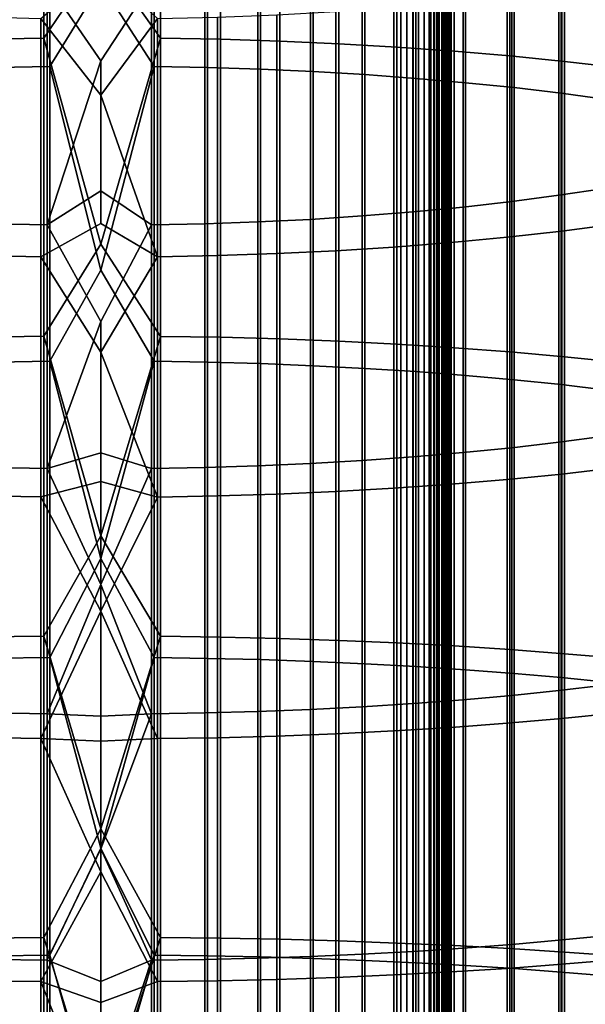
# Model space of a CAD drawing. Header units: metres. Extents: x -28 to 70, y -218 to 28.
# Tile 157 of 256: x -0.81 to 4.84, y -85.49 to -75.66. Entities that reach past the tile are written whole.
import ezdxf

# ---------------------------------------------------------------- set-up
doc = ezdxf.new("R2010")
doc.units = ezdxf.units.M
doc.layers.add('solid_10_261_432_XXX', color=7, linetype='CONTINUOUS')

msp = doc.modelspace()

# ---------------------------------------------------------------- linework, layer by layer
at = {"layer": 'solid_10_261_432_XXX'}
for points in [[(-3.3, -17.029387, 235.5), (-3.3, -180.294357, 235.5), (3.3, -180.294357, 235.5), (3.3, -17.029387, 235.5)], [(3, -17.029387, 225.5), (3, -180.294357, 225.5), (-3, -180.294357, 225.5), (-3, -17.029387, 225.5)], [(3.060268, -180.294357, 225.503647), (3, -180.294357, 225.5), (3, -17.029387, 225.5), (3.060268, -17.029387, 225.503647)], [(3.060268, -17.029387, 225.503647), (3.119658, -17.029387, 225.514526), (3.119658, -180.294357, 225.514526), (3.060268, -180.294357, 225.503647)], [(3.119658, -17.029387, 225.514526), (3.176794, -17.029387, 225.532303), (3.176794, -180.294357, 225.532303), (3.119658, -180.294357, 225.514526)], [(3.176794, -17.029387, 225.532303), (3.231933, -17.029387, 225.557053), (3.231934, -180.294357, 225.557053), (3.176794, -180.294357, 225.532303)], [(3.231933, -17.029387, 225.557053), (3.283684, -17.029387, 225.588272), (3.283684, -180.294357, 225.588272), (3.231934, -180.294357, 225.557053)], [(3.283684, -17.029387, 225.588272), (3.33129, -17.029387, 225.625504), (3.33129, -180.294357, 225.625504), (3.283684, -180.294357, 225.588272)], [(3.328463, -17.029387, 235.497971), (3.3, -17.029387, 235.5), (3.3, -180.294357, 235.5), (3.328463, -180.294357, 235.497971)], [(3.356374, -17.029387, 235.491898), (3.328463, -17.029387, 235.497971), (3.328463, -180.294357, 235.497971), (3.356374, -180.294357, 235.491898)], [(3.33129, -17.029387, 225.625504), (3.374055, -17.029387, 225.668213), (3.374055, -180.294357, 225.668213), (3.33129, -180.294357, 225.625504)], [(3.383135, -17.029387, 235.481903), (3.356374, -17.029387, 235.491898), (3.356374, -180.294357, 235.491898), (3.383135, -180.294357, 235.481903)], [(3.374055, -17.029387, 225.668213), (3.411355, -17.029387, 225.715775), (3.411355, -180.294357, 225.715775), (3.374055, -180.294357, 225.668213)], [(3.4082, -17.029387, 235.468201), (3.383135, -17.029387, 235.481903), (3.383135, -180.294357, 235.481903), (3.4082, -180.294357, 235.468201)], [(3.431058, -17.029387, 235.45108), (3.4082, -17.029387, 235.468201), (3.4082, -180.294357, 235.468201), (3.431058, -180.294357, 235.45108)], [(3.411355, -17.029387, 225.715775), (3.442644, -17.029387, 225.767471), (3.442644, -180.294357, 225.767471), (3.411355, -180.294357, 225.715775)], [(3.451243, -17.029387, 235.430862), (3.431058, -17.029387, 235.45108), (3.431058, -180.294357, 235.45108), (3.451243, -180.294357, 235.430862)], [(3.442644, -17.029387, 225.767471), (3.467465, -17.029387, 225.822586), (3.467465, -180.294357, 225.822586), (3.442644, -180.294357, 225.767471)], [(3.468343, -17.029387, 235.40799), (3.451243, -17.029387, 235.430862), (3.451243, -180.294357, 235.430862), (3.468343, -180.294357, 235.40799)], [(3.467465, -17.029387, 225.822586), (3.485456, -17.029387, 225.88028), (3.485456, -180.294357, 225.88028), (3.467465, -180.294357, 225.822586)], [(3.482009, -17.029387, 235.382904), (3.468343, -17.029387, 235.40799), (3.468343, -180.294357, 235.40799), (3.482009, -180.294357, 235.382904)], [(3.491963, -17.029387, 235.356125), (3.482009, -17.029387, 235.382904), (3.482009, -180.294357, 235.382904), (3.491963, -180.294357, 235.356125)], [(3.485456, -17.029387, 225.88028), (3.496354, -17.029387, 225.939728), (3.496354, -180.294357, 225.939728), (3.485456, -180.294357, 225.88028)], [(3.498001, -17.029387, 235.328201), (3.491963, -17.029387, 235.356125), (3.491963, -180.294357, 235.356125), (3.498001, -180.294357, 235.328201)], [(3.496354, -17.029387, 225.939728), (3.5, -17.029387, 226), (3.5, -180.294357, 226), (3.496354, -180.294357, 225.939728)], [(3.498001, -180.294357, 235.328201), (3.5, -180.294357, 235.300003), (3.5, -17.029387, 235.300003), (3.498001, -17.029387, 235.328201)], [(3.5, -17.029387, 235.300003), (3.5, -180.294357, 235.300003), (3.5, -180.294357, 226), (3.5, -17.029387, 226)], [(-1.16592, -72.889793, 492.855774), (-1.16592, -75.849937, 493.562134), (-0.567694, -75.839096, 493.610504), (-0.567694, -72.877625, 492.903839)], [(-0.567694, -72.877625, 492.903839), (-0.567694, -75.839096, 493.610504), (0, -74.998383, 493.434418)], [(0, -74.998383, 493.434418), (0.599433, -75.839485, 493.608795), (0.599433, -72.878059, 492.90213)], [(0.599433, -72.878059, 492.90213), (0.599433, -75.839485, 493.608795), (1.197506, -75.850723, 493.558655), (1.197506, -72.890671, 492.852325)], [(1.197506, -72.890671, 492.852325), (1.197506, -75.850723, 493.558655), (1.791665, -75.869415, 493.47525), (1.791665, -72.911659, 492.76944)], [(1.791665, -72.911659, 492.76944), (1.791665, -75.869415, 493.47525), (2.379969, -75.8955, 493.358826), (2.379969, -72.940941, 492.653809)], [(2.379969, -72.940941, 492.653809), (2.379969, -75.8955, 493.358826), (2.960494, -75.928894, 493.209808), (2.960494, -72.978432, 492.505768)], [(2.960494, -72.978432, 492.505768), (2.960494, -75.928894, 493.209808), (3.531343, -75.969498, 493.028656), (3.531343, -73.024002, 492.325806)], [(3.531343, -73.024002, 492.325806), (3.531343, -75.969498, 493.028656), (4.090651, -76.017159, 492.815979), (4.090651, -73.077507, 492.114502)], [(4.090651, -73.077507, 492.114502), (4.090651, -76.017159, 492.815979), (4.636589, -76.071732, 492.572449), (4.636589, -73.138771, 491.872589)], [(4.636589, -73.138771, 491.872589), (4.636589, -76.071732, 492.572449), (5.167373, -76.133041, 492.298889), (5.167373, -73.207596, 491.6008)], [(-0.507145, -73.196419, 491.644958), (-0.507145, -76.123085, 492.343323), (-1.040938, -76.132942, 492.299316), (-1.040938, -73.207489, 491.601227)], [(0, -75.292519, 492.168121), (-0.507145, -76.123085, 492.343323), (-0.507145, -73.196419, 491.644958)], [(0.534932, -73.196808, 491.643433), (0.534932, -76.123428, 492.341766), (0, -75.292519, 492.168121)], [(1.068586, -73.208267, 491.598145), (1.068586, -76.133644, 492.296204), (0.534932, -76.123428, 492.341766), (0.534932, -73.196808, 491.643433)], [(1.598617, -73.227341, 491.522827), (1.598617, -76.150627, 492.220398), (1.068586, -76.133644, 492.296204), (1.068586, -73.208267, 491.598145)], [(2.123228, -73.253952, 491.417755), (2.123228, -76.174339, 492.114624), (1.598617, -76.150627, 492.220398), (1.598617, -73.227341, 491.522827)], [(2.640641, -73.288017, 491.283234), (2.640641, -76.204681, 491.979218), (2.123228, -76.174339, 492.114624), (2.123228, -73.253952, 491.417755)], [(3.1491, -73.329414, 491.119781), (3.1491, -76.241554, 491.814667), (2.640641, -76.204681, 491.979218), (2.640641, -73.288017, 491.283234)], [(3.646882, -73.378006, 490.927887), (3.646882, -76.284843, 491.621521), (3.1491, -76.241554, 491.814667), (3.1491, -73.329414, 491.119781)], [(4.1323, -73.433624, 490.708252), (4.1323, -76.334389, 491.400421), (3.646882, -76.284843, 491.621521), (3.646882, -73.378006, 490.927887)], [(4.603708, -73.496086, 490.461578), (4.603708, -76.39003, 491.15213), (4.1323, -76.334389, 491.400421), (4.1323, -73.433624, 490.708252)], [(5.059506, -73.565178, 490.188751), (5.059506, -76.451584, 490.877502), (4.603708, -76.39003, 491.15213), (4.603708, -73.496086, 490.461578)], [(0.507145, -75.2892, 473.187408), (0, -74.770996, 473.024628), (-0.534932, -75.288773, 473.188904), (0, -76.066284, 473.388916)], [(4.107415, -75.029663, 474.105225), (4.107415, -77.472336, 474.759735), (4.57959, -77.410225, 475.005005), (4.57959, -74.960815, 474.348694)], [(4.57959, -74.960815, 474.348694), (4.57959, -77.410225, 475.005005), (5.036238, -77.341469, 475.27652), (5.036238, -74.884605, 474.618195)], [(-0.567694, -75.839096, 493.610504), (0, -77.897163, 494.066864), (0.599433, -75.839485, 493.608795), (0, -74.998383, 493.434418)], [(3.621314, -75.090919, 473.888611), (3.621314, -77.527596, 474.541504), (4.107415, -77.472336, 474.759735), (4.107415, -75.029663, 474.105225)], [(-0.599433, -75.642082, 471.939453), (0, -75.132202, 471.775818), (0.567694, -75.642563, 471.937775), (0, -76.408951, 472.134888)], [(2.613968, -75.189835, 473.538788), (2.613968, -77.616837, 474.189117), (3.122935, -77.575821, 474.351074), (3.122935, -75.144363, 473.699585)], [(3.122935, -75.144363, 473.699585), (3.122935, -77.575821, 474.351074), (3.621314, -77.527596, 474.541504), (3.621314, -75.090919, 473.888611)], [(1.040938, -75.276932, 473.230774), (1.040938, -77.695412, 473.878815), (1.571201, -77.676735, 473.952576), (1.571201, -75.256226, 473.303986)], [(1.571201, -75.256226, 473.303986), (1.571201, -77.676735, 473.952576), (2.096138, -77.650513, 474.056122), (2.096138, -75.227165, 473.406769)], [(2.096138, -75.227165, 473.406769), (2.096138, -77.650513, 474.056122), (2.613968, -77.616837, 474.189117), (2.613968, -75.189835, 473.538788)], [(-1.068586, -75.276062, 473.233856), (-1.068586, -77.694633, 473.881897), (-0.534932, -77.7061, 473.836639), (-0.534932, -75.288773, 473.188904)], [(-0.534932, -75.288773, 473.188904), (-0.534932, -77.7061, 473.836639), (0, -76.066284, 473.388916)], [(0.534932, -76.123428, 492.341766), (0, -78.157196, 492.793152), (-0.507145, -76.123085, 492.343323), (0, -75.292519, 492.168121)], [(0.507145, -77.706482, 473.835114), (0.507145, -75.2892, 473.187408), (0, -76.066284, 473.388916), (0, -77.366829, 473.733948)], [(0.507145, -75.2892, 473.187408), (0.507145, -77.706482, 473.835114), (1.040938, -77.695412, 473.878815), (1.040938, -75.276932, 473.230774)], [(5.139678, -75.281052, 473.216217), (5.139678, -77.699135, 473.864136), (4.608047, -77.767563, 473.593903), (4.608047, -75.356903, 472.947968)], [(4.061356, -75.424362, 472.709412), (4.061356, -77.828423, 473.353577), (3.501391, -77.881516, 473.143921), (3.501391, -75.483208, 472.501312)], [(4.608047, -75.356903, 472.947968), (4.608047, -77.767563, 473.593903), (4.061356, -77.828423, 473.353577), (4.061356, -75.424362, 472.709412)], [(2.929983, -75.533249, 472.324341), (2.929983, -77.926659, 472.965637), (2.348998, -77.963722, 472.819305), (2.348998, -75.574326, 472.179077)], [(3.501391, -75.483208, 472.501312), (3.501391, -77.881516, 473.143921), (2.929983, -77.926659, 472.965637), (2.929983, -75.533249, 472.324341)], [(-0.599433, -75.642082, 471.939453), (-0.599433, -78.024841, 472.577911), (-1.197506, -78.01223, 472.627747), (-1.197506, -75.628098, 471.988922)], [(-0.599433, -78.024841, 472.577911), (-0.599433, -75.642082, 471.939453), (0, -76.408951, 472.134888), (0, -77.690872, 472.474976)], [(0.567694, -75.642563, 471.937775), (0.567694, -78.025276, 472.576202), (0, -76.408951, 472.134888)], [(1.16592, -75.629074, 471.985474), (1.16592, -78.013107, 472.624268), (0.567694, -78.025276, 472.576202), (0.567694, -75.642563, 471.937775)], [(1.760336, -75.6063, 472.065979), (1.760336, -77.992569, 472.705383), (1.16592, -78.013107, 472.624268), (1.16592, -75.629074, 471.985474)], [(2.348998, -75.574326, 472.179077), (2.348998, -77.963722, 472.819305), (1.760336, -77.992569, 472.705383), (1.760336, -75.6063, 472.065979)], [(-1.16592, -75.849937, 493.562134), (-1.16592, -78.828423, 494.186676), (-0.567694, -78.818916, 494.235321), (-0.567694, -75.839096, 493.610504)], [(-0.567694, -75.839096, 493.610504), (-0.567694, -78.818916, 494.235321), (0, -77.897163, 494.066864)], [(0, -77.897163, 494.066864), (0.599433, -78.81926, 494.233582), (0.599433, -75.839485, 493.608795)], [(0.599433, -75.839485, 493.608795), (0.599433, -78.81926, 494.233582), (1.197506, -78.829109, 494.183136), (1.197506, -75.850723, 493.558655)], [(1.197506, -75.850723, 493.558655), (1.197506, -78.829109, 494.183136), (1.791665, -78.845497, 494.099243), (1.791665, -75.869415, 493.47525)], [(1.791665, -75.869415, 493.47525), (1.791665, -78.845497, 494.099243), (2.379969, -78.86837, 493.982178), (2.379969, -75.8955, 493.358826)], [(2.379969, -75.8955, 493.358826), (2.379969, -78.86837, 493.982178), (2.960494, -78.897644, 493.832306), (2.960494, -75.928894, 493.209808)], [(2.960494, -75.928894, 493.209808), (2.960494, -78.897644, 493.832306), (3.531343, -78.933235, 493.650085), (3.531343, -75.969498, 493.028656)], [(3.531343, -75.969498, 493.028656), (3.531343, -78.933235, 493.650085), (4.090651, -78.975021, 493.436188), (4.090651, -76.017159, 492.815979)], [(4.090651, -76.017159, 492.815979), (4.090651, -78.975021, 493.436188), (4.636589, -79.022865, 493.191223), (4.636589, -76.071732, 492.572449)], [(-0.507145, -76.123085, 492.343323), (-0.507145, -79.067879, 492.960785), (-1.040938, -79.076523, 492.916534), (-1.040938, -76.132942, 492.299316)], [(-0.534932, -77.7061, 473.836639), (0, -77.366829, 473.733948), (0, -76.066284, 473.388916)], [(0, -78.157196, 492.793152), (-0.507145, -79.067879, 492.960785), (-0.507145, -76.123085, 492.343323)], [(0.534932, -76.123428, 492.341766), (0.534932, -79.068184, 492.959229), (0, -78.157196, 492.793152)], [(1.068586, -76.133644, 492.296204), (1.068586, -79.077133, 492.913391), (0.534932, -79.068184, 492.959229), (0.534932, -76.123428, 492.341766)], [(1.598617, -76.150627, 492.220398), (1.598617, -79.092033, 492.837158), (1.068586, -79.077133, 492.913391), (1.068586, -76.133644, 492.296204)], [(4.636589, -76.071732, 492.572449), (4.636589, -79.022865, 493.191223), (5.167373, -79.076614, 492.916077), (5.167373, -76.133041, 492.298889)], [(2.123228, -76.174339, 492.114624), (2.123228, -79.112808, 492.730743), (1.598617, -79.092033, 492.837158), (1.598617, -76.150627, 492.220398)], [(2.640641, -76.204681, 491.979218), (2.640641, -79.139412, 492.594574), (2.123228, -79.112808, 492.730743), (2.123228, -76.174339, 492.114624)], [(3.1491, -76.241554, 491.814667), (3.1491, -79.171738, 492.429077), (2.640641, -79.139412, 492.594574), (2.640641, -76.204681, 491.979218)], [(3.646882, -76.284843, 491.621521), (3.646882, -79.209686, 492.234802), (3.1491, -79.171738, 492.429077), (3.1491, -76.241554, 491.814667)], [(4.1323, -76.334389, 491.400421), (4.1323, -79.253128, 492.012421), (3.646882, -79.209686, 492.234802), (3.646882, -76.284843, 491.621521)], [(4.603708, -76.39003, 491.15213), (4.603708, -79.301903, 491.762695), (4.1323, -79.253128, 492.012421), (4.1323, -76.334389, 491.400421)], [(0.567694, -78.025276, 472.576202), (0, -77.690872, 472.474976), (0, -76.408951, 472.134888)], [(5.059506, -76.451584, 490.877502), (5.059506, -79.355865, 491.48645), (4.603708, -79.301903, 491.762695), (4.603708, -76.39003, 491.15213)], [(0.507145, -77.706482, 473.835114), (0, -77.366829, 473.733948), (-0.534932, -77.7061, 473.836639), (0, -78.672348, 474.059692)], [(4.107415, -77.472336, 474.759735), (4.107415, -79.932121, 475.34668), (4.57959, -79.876785, 475.593567), (4.57959, -77.410225, 475.005005)], [(4.57959, -77.410225, 475.005005), (4.57959, -79.876785, 475.593567), (5.036238, -79.815544, 475.866882), (5.036238, -77.341469, 475.27652)], [(3.621314, -77.527596, 474.541504), (3.621314, -79.981346, 475.127014), (4.107415, -79.932121, 475.34668), (4.107415, -77.472336, 474.759735)], [(2.096138, -77.650513, 474.056122), (2.096138, -80.090843, 474.638428), (2.613968, -80.060844, 474.772308), (2.613968, -77.616837, 474.189117)], [(2.613968, -77.616837, 474.189117), (2.613968, -80.060844, 474.772308), (3.122935, -80.0243, 474.935333), (3.122935, -77.575821, 474.351074)], [(3.122935, -77.575821, 474.351074), (3.122935, -80.0243, 474.935333), (3.621314, -79.981346, 475.127014), (3.621314, -77.527596, 474.541504)], [(-1.068586, -77.694633, 473.881897), (-1.068586, -80.130142, 474.463074), (-0.534932, -80.14035, 474.417511), (-0.534932, -77.7061, 473.836639)], [(-0.599433, -78.024841, 472.577911), (0, -77.690872, 472.474976), (0.567694, -78.025276, 472.576202), (0, -78.977699, 472.796051)], [(-0.534932, -77.7061, 473.836639), (-0.534932, -80.14035, 474.417511), (0, -78.672348, 474.059692)], [(0.507145, -80.140701, 474.415955), (0.507145, -77.706482, 473.835114), (0, -78.672348, 474.059692), (0, -79.982544, 474.366028)], [(0.507145, -77.706482, 473.835114), (0.507145, -80.140701, 474.415955), (1.040938, -80.130836, 474.459961), (1.040938, -77.695412, 473.878815)], [(1.040938, -77.695412, 473.878815), (1.040938, -80.130836, 474.459961), (1.571201, -80.114197, 474.53421), (1.571201, -77.676735, 473.952576)], [(1.571201, -77.676735, 473.952576), (1.571201, -80.114197, 474.53421), (2.096138, -80.090843, 474.638428), (2.096138, -77.650513, 474.056122)], [(5.139678, -77.699135, 473.864136), (5.139678, -80.134148, 474.44516), (4.608047, -80.195107, 474.173157), (4.608047, -77.767563, 473.593903)], [(4.608047, -77.767563, 473.593903), (4.608047, -80.195107, 474.173157), (4.061356, -80.249321, 473.931244), (4.061356, -77.828423, 473.353577)], [(-0.567694, -78.818916, 494.235321), (0, -80.811874, 494.621246), (0.599433, -78.81926, 494.233582), (0, -77.897163, 494.066864)], [(3.501391, -77.881516, 473.143921), (3.501391, -80.296616, 473.720215), (2.929983, -80.336838, 473.540771), (2.929983, -77.926659, 472.965637)], [(4.061356, -77.828423, 473.353577), (4.061356, -80.249321, 473.931244), (3.501391, -80.296616, 473.720215), (3.501391, -77.881516, 473.143921)], [(-0.599433, -78.024841, 472.577911), (-0.599433, -80.424301, 473.150482), (-1.197506, -80.413063, 473.200623), (-1.197506, -78.01223, 472.627747)], [(1.760336, -77.992569, 472.705383), (1.760336, -80.395546, 473.278778), (1.16592, -80.413841, 473.197144), (1.16592, -78.013107, 472.624268)], [(2.348998, -77.963722, 472.819305), (2.348998, -80.369843, 473.393463), (1.760336, -80.395546, 473.278778), (1.760336, -77.992569, 472.705383)], [(2.929983, -77.926659, 472.965637), (2.929983, -80.336838, 473.540771), (2.348998, -80.369843, 473.393463), (2.348998, -77.963722, 472.819305)], [(-0.599433, -80.424301, 473.150482), (-0.599433, -78.024841, 472.577911), (0, -78.977699, 472.796051), (0, -80.269142, 473.098022)], [(0.567694, -78.025276, 472.576202), (0.567694, -80.424683, 473.148773), (0, -78.977699, 472.796051)], [(1.16592, -78.013107, 472.624268), (1.16592, -80.413841, 473.197144), (0.567694, -80.424683, 473.148773), (0.567694, -78.025276, 472.576202)], [(0.534932, -79.068184, 492.959229), (0, -81.037621, 493.341003), (-0.507145, -79.067879, 492.960785), (0, -78.157196, 492.793152)], [(-0.534932, -80.14035, 474.417511), (0, -79.982544, 474.366028), (0, -78.672348, 474.059692)], [(-1.16592, -78.828423, 494.186676), (-1.16592, -81.822983, 494.728882), (-0.567694, -81.814827, 494.777771), (-0.567694, -78.818916, 494.235321)], [(-0.567694, -78.818916, 494.235321), (-0.567694, -81.814827, 494.777771), (0, -80.811874, 494.621246)], [(0, -80.811874, 494.621246), (0.599433, -81.815117, 494.776031), (0.599433, -78.81926, 494.233582)], [(0.599433, -78.81926, 494.233582), (0.599433, -81.815117, 494.776031), (1.197506, -81.823578, 494.725342), (1.197506, -78.829109, 494.183136)], [(1.197506, -78.829109, 494.183136), (1.197506, -81.823578, 494.725342), (1.791665, -81.837646, 494.641022), (1.791665, -78.845497, 494.099243)], [(1.791665, -78.845497, 494.099243), (1.791665, -81.837646, 494.641022), (2.379969, -81.857277, 494.523376), (2.379969, -78.86837, 493.982178)], [(2.379969, -78.86837, 493.982178), (2.379969, -81.857277, 494.523376), (2.960494, -81.882416, 494.372742), (2.960494, -78.897644, 493.832306)], [(2.960494, -78.897644, 493.832306), (2.960494, -81.882416, 494.372742), (3.531343, -81.912971, 494.189636), (3.531343, -78.933235, 493.650085)], [(0.567694, -80.424683, 473.148773), (0, -80.269142, 473.098022), (0, -78.977699, 472.796051)], [(3.531343, -78.933235, 493.650085), (3.531343, -81.912971, 494.189636), (4.090651, -81.948845, 493.97464), (4.090651, -78.975021, 493.436188)], [(4.090651, -78.975021, 493.436188), (4.090651, -81.948845, 493.97464), (4.636589, -81.989922, 493.728485), (4.636589, -79.022865, 493.191223)], [(-0.507145, -79.067879, 492.960785), (-0.507145, -82.028572, 493.496857), (-1.040938, -82.035995, 493.452393), (-1.040938, -79.076523, 492.916534)], [(0, -81.037621, 493.341003), (-0.507145, -82.028572, 493.496857), (-0.507145, -79.067879, 492.960785)], [(0.534932, -79.068184, 492.959229), (0.534932, -82.028831, 493.4953), (0, -81.037621, 493.341003)], [(1.068586, -79.077133, 492.913391), (1.068586, -82.036522, 493.449249), (0.534932, -82.028831, 493.4953), (0.534932, -79.068184, 492.959229)], [(1.598617, -79.092033, 492.837158), (1.598617, -82.049309, 493.37262), (1.068586, -82.036522, 493.449249), (1.068586, -79.077133, 492.913391)], [(2.123228, -79.112808, 492.730743), (2.123228, -82.067146, 493.265686), (1.598617, -82.049309, 493.37262), (1.598617, -79.092033, 492.837158)], [(4.636589, -79.022865, 493.191223), (4.636589, -81.989922, 493.728485), (5.167373, -82.036072, 493.451935), (5.167373, -79.076614, 492.916077)], [(2.640641, -79.139412, 492.594574), (2.640641, -82.089989, 493.128815), (2.123228, -82.067146, 493.265686), (2.123228, -79.112808, 492.730743)], [(3.1491, -79.171738, 492.429077), (3.1491, -82.117744, 492.962494), (2.640641, -82.089989, 493.128815), (2.640641, -79.139412, 492.594574)], [(3.646882, -79.209686, 492.234802), (3.646882, -82.150322, 492.767242), (3.1491, -82.117744, 492.962494), (3.1491, -79.171738, 492.429077)], [(4.1323, -79.253128, 492.012421), (4.1323, -82.187614, 492.543762), (3.646882, -82.150322, 492.767242), (3.646882, -79.209686, 492.234802)], [(4.603708, -79.301903, 491.762695), (4.603708, -82.2295, 492.292786), (4.1323, -82.187614, 492.543762), (4.1323, -79.253128, 492.012421)], [(5.059506, -79.355865, 491.48645), (5.059506, -82.275826, 492.015167), (4.603708, -82.2295, 492.292786), (4.603708, -79.301903, 491.762695)], [(4.107415, -79.932121, 475.34668), (4.107415, -82.407135, 475.865631), (4.57959, -82.358627, 476.113983), (4.57959, -79.876785, 475.593567)], [(4.57959, -79.876785, 475.593567), (4.57959, -82.358627, 476.113983), (5.036238, -82.304939, 476.388855), (5.036238, -79.815544, 475.866882)], [(3.621314, -79.981346, 475.127014), (3.621314, -82.450294, 475.644714), (4.107415, -82.407135, 475.865631), (4.107415, -79.932121, 475.34668)], [(-0.534932, -80.14035, 474.417511), (0, -81.297142, 474.652924), (0, -79.982544, 474.366028)], [(0.507145, -80.140701, 474.415955), (0, -79.982544, 474.366028), (0, -81.297142, 474.652924)], [(2.096138, -80.090843, 474.638428), (2.096138, -82.546288, 475.15329), (2.613968, -82.519981, 475.287933), (2.613968, -80.060844, 474.772308)], [(2.613968, -80.060844, 474.772308), (2.613968, -82.519981, 475.287933), (3.122935, -82.487953, 475.451935), (3.122935, -80.0243, 474.935333)], [(3.122935, -80.0243, 474.935333), (3.122935, -82.487953, 475.451935), (3.621314, -82.450294, 475.644714), (3.621314, -79.981346, 475.127014)], [(-1.068586, -80.130142, 474.463074), (-1.068586, -82.580734, 474.976898), (-0.534932, -82.589691, 474.931061), (-0.534932, -80.14035, 474.417511)], [(-0.534932, -80.14035, 474.417511), (-0.534932, -82.589691, 474.931061), (0, -81.297142, 474.652924)], [(0.507145, -80.140701, 474.415955), (0, -81.297142, 474.652924), (0.507145, -82.589996, 474.929535)], [(0.507145, -80.140701, 474.415955), (0.507145, -82.589996, 474.929535), (1.040938, -82.581352, 474.973785), (1.040938, -80.130836, 474.459961)], [(1.040938, -80.130836, 474.459961), (1.040938, -82.581352, 474.973785), (1.571201, -82.566765, 475.048462), (1.571201, -80.114197, 474.53421)], [(1.571201, -80.114197, 474.53421), (1.571201, -82.566765, 475.048462), (2.096138, -82.546288, 475.15329), (2.096138, -80.090843, 474.638428)], [(5.139678, -80.134148, 474.44516), (5.139678, -82.584251, 474.958893), (4.608047, -82.637695, 474.685333), (4.608047, -80.195107, 474.173157)], [(-0.599433, -80.424301, 473.150482), (0, -80.269142, 473.098022), (0, -81.564911, 473.380798)], [(0.567694, -80.424683, 473.148773), (0, -81.564911, 473.380798), (0, -80.269142, 473.098022)], [(4.061356, -80.249321, 473.931244), (4.061356, -82.685219, 474.442017), (3.501391, -82.726685, 474.229767), (3.501391, -80.296616, 473.720215)], [(4.608047, -80.195107, 474.173157), (4.608047, -82.637695, 474.685333), (4.061356, -82.685219, 474.442017), (4.061356, -80.249321, 473.931244)], [(2.348998, -80.369843, 473.393463), (2.348998, -82.790878, 473.901093), (1.760336, -82.813408, 473.785767), (1.760336, -80.395546, 473.278778)], [(2.929983, -80.336838, 473.540771), (2.929983, -82.76194, 474.049255), (2.348998, -82.790878, 473.901093), (2.348998, -80.369843, 473.393463)], [(3.501391, -80.296616, 473.720215), (3.501391, -82.726685, 474.229767), (2.929983, -82.76194, 474.049255), (2.929983, -80.336838, 473.540771)], [(-0.599433, -80.424301, 473.150482), (-0.599433, -82.838615, 473.656708), (-1.197506, -82.828766, 473.707153), (-1.197506, -80.413063, 473.200623)], [(-0.599433, -80.424301, 473.150482), (0, -81.564911, 473.380798), (-0.599433, -82.838615, 473.656708)], [(0.567694, -80.424683, 473.148773), (0.567694, -82.838951, 473.654968), (0, -81.564911, 473.380798)], [(1.16592, -80.413841, 473.197144), (1.16592, -82.829453, 473.703644), (0.567694, -82.838951, 473.654968), (0.567694, -80.424683, 473.148773)], [(1.760336, -80.395546, 473.278778), (1.760336, -82.813408, 473.785767), (1.16592, -82.829453, 473.703644), (1.16592, -80.413841, 473.197144)], [(-0.567694, -81.814827, 494.777771), (0, -83.740425, 495.097198), (0.599433, -81.815117, 494.776031), (0, -80.811874, 494.621246)], [(0.534932, -82.028831, 493.4953), (0, -83.931717, 493.81134), (-0.507145, -82.028572, 493.496857), (0, -81.037621, 493.341003)], [(-0.534932, -82.589691, 474.931061), (0, -82.615845, 474.920319), (0, -81.297142, 474.652924)], [(0.507145, -82.589996, 474.929535), (0, -81.297142, 474.652924), (0, -82.615845, 474.920319)], [(-0.599433, -82.838615, 473.656708), (0, -81.564911, 473.380798), (0, -82.864738, 473.644379)], [(0.567694, -82.838951, 473.654968), (0, -82.864738, 473.644379), (0, -81.564911, 473.380798)], [(-1.16592, -81.822983, 494.728882), (-1.16592, -84.831352, 495.188385), (-0.567694, -84.824539, 495.237488), (-0.567694, -81.814827, 494.777771)], [(-0.567694, -81.814827, 494.777771), (-0.567694, -84.824539, 495.237488), (0, -83.740425, 495.097198)], [(0, -83.740425, 495.097198), (0.599433, -84.824783, 495.235718), (0.599433, -81.815117, 494.776031)], [(0.599433, -81.815117, 494.776031), (0.599433, -84.824783, 495.235718), (1.197506, -84.831841, 495.184814), (1.197506, -81.823578, 494.725342)], [(1.197506, -81.823578, 494.725342), (1.197506, -84.831841, 495.184814), (1.791665, -84.843582, 495.100159), (1.791665, -81.837646, 494.641022)], [(1.791665, -81.837646, 494.641022), (1.791665, -84.843582, 495.100159), (2.379969, -84.85997, 494.981995), (2.379969, -81.857277, 494.523376)], [(2.379969, -81.857277, 494.523376), (2.379969, -84.85997, 494.981995), (2.960494, -84.880943, 494.830719), (2.960494, -81.882416, 494.372742)], [(2.960494, -81.882416, 494.372742), (2.960494, -84.880943, 494.830719), (3.531343, -84.906441, 494.646851), (3.531343, -81.912971, 494.189636)], [(3.531343, -81.912971, 494.189636), (3.531343, -84.906441, 494.646851), (4.090651, -84.936378, 494.430939), (4.090651, -81.948845, 493.97464)], [(-0.507145, -82.028572, 493.496857), (-0.507145, -85.002914, 493.951141), (-1.040938, -85.009109, 493.906494), (-1.040938, -82.035995, 493.452393)], [(0, -83.931717, 493.81134), (-0.507145, -85.002914, 493.951141), (-0.507145, -82.028572, 493.496857)], [(0.534932, -82.028831, 493.4953), (0.534932, -85.003128, 493.949585), (0, -83.931717, 493.81134)], [(1.068586, -82.036522, 493.449249), (1.068586, -85.009544, 493.90332), (0.534932, -85.003128, 493.949585), (0.534932, -82.028831, 493.4953)], [(1.598617, -82.049309, 493.37262), (1.598617, -85.020218, 493.826385), (1.068586, -85.009544, 493.90332), (1.068586, -82.036522, 493.449249)], [(4.090651, -81.948845, 493.97464), (4.090651, -84.936378, 494.430939), (4.636589, -84.970657, 494.183746), (4.636589, -81.989922, 493.728485)], [(4.636589, -81.989922, 493.728485), (4.636589, -84.970657, 494.183746), (5.167373, -85.009171, 493.906036), (5.167373, -82.036072, 493.451935)], [(2.123228, -82.067146, 493.265686), (2.123228, -85.035103, 493.718994), (1.598617, -85.020218, 493.826385), (1.598617, -82.049309, 493.37262)], [(2.640641, -82.089989, 493.128815), (2.640641, -85.054161, 493.581573), (2.123228, -85.035103, 493.718994), (2.123228, -82.067146, 493.265686)], [(3.1491, -82.117744, 492.962494), (3.1491, -85.077324, 493.41452), (2.640641, -85.054161, 493.581573), (2.640641, -82.089989, 493.128815)], [(3.646882, -82.150322, 492.767242), (3.646882, -85.104515, 493.218475), (3.1491, -85.077324, 493.41452), (3.1491, -82.117744, 492.962494)], [(4.1323, -82.187614, 492.543762), (4.1323, -85.135635, 492.994049), (3.646882, -85.104515, 493.218475), (3.646882, -82.150322, 492.767242)], [(4.603708, -82.2295, 492.292786), (4.603708, -85.170586, 492.742004), (4.1323, -85.135635, 492.994049), (4.1323, -82.187614, 492.543762)], [(5.059506, -82.275826, 492.015167), (5.059506, -85.209244, 492.463226), (4.603708, -85.170586, 492.742004), (4.603708, -82.2295, 492.292786)], [(4.57959, -82.358627, 476.113983), (4.57959, -84.853874, 476.565765), (5.036238, -84.80777, 476.84201), (5.036238, -82.304939, 476.388855)], [(3.621314, -82.450294, 475.644714), (3.621314, -84.932571, 476.094177), (4.107415, -84.895515, 476.316193), (4.107415, -82.407135, 475.865631)], [(4.107415, -82.407135, 475.865631), (4.107415, -84.895515, 476.316193), (4.57959, -84.853874, 476.565765), (4.57959, -82.358627, 476.113983)], [(2.096138, -82.546288, 475.15329), (2.096138, -85.014984, 475.600281), (2.613968, -84.992401, 475.735596), (2.613968, -82.519981, 475.287933)], [(2.613968, -82.519981, 475.287933), (2.613968, -84.992401, 475.735596), (3.122935, -84.964897, 475.900421), (3.122935, -82.487953, 475.451935)], [(3.122935, -82.487953, 475.451935), (3.122935, -84.964897, 475.900421), (3.621314, -84.932571, 476.094177), (3.621314, -82.450294, 475.644714)], [(-1.068586, -82.580734, 474.976898), (-1.068586, -85.044563, 475.423035), (-0.534932, -85.052246, 475.376953), (-0.534932, -82.589691, 474.931061)], [(-0.534932, -82.589691, 474.931061), (-0.534932, -85.052246, 475.376953), (0, -83.938362, 475.168121), (0, -82.615845, 474.920319)], [(0.507145, -82.589996, 474.929535), (0, -82.615845, 474.920319), (0, -83.938362, 475.168121)], [(0.507145, -82.589996, 474.929535), (0, -83.938362, 475.168121), (0.507145, -85.052505, 475.375397)], [(0.507145, -82.589996, 474.929535), (0.507145, -85.052505, 475.375397), (1.040938, -85.04509, 475.419891), (1.040938, -82.581352, 474.973785)], [(1.040938, -82.581352, 474.973785), (1.040938, -85.04509, 475.419891), (1.571201, -85.032562, 475.494934), (1.571201, -82.566765, 475.048462)], [(1.571201, -82.566765, 475.048462), (1.571201, -85.032562, 475.494934), (2.096138, -85.014984, 475.600281), (2.096138, -82.546288, 475.15329)], [(5.139678, -82.584251, 474.958893), (5.139678, -85.047585, 475.404938), (4.608047, -85.09346, 475.129974), (4.608047, -82.637695, 474.685333)], [(3.501391, -82.726685, 474.229767), (3.501391, -85.169861, 474.67215), (2.929983, -85.200134, 474.490723), (2.929983, -82.76194, 474.049255)], [(4.061356, -82.685219, 474.442017), (4.061356, -85.13427, 474.885468), (3.501391, -85.169861, 474.67215), (3.501391, -82.726685, 474.229767)], [(4.608047, -82.637695, 474.685333), (4.608047, -85.09346, 475.129974), (4.061356, -85.13427, 474.885468), (4.061356, -82.685219, 474.442017)], [(-0.599433, -82.838615, 473.656708), (-0.599433, -85.265968, 474.096222), (-1.197506, -85.257507, 474.146912), (-1.197506, -82.828766, 473.707153)], [(1.16592, -82.829453, 473.703644), (1.16592, -85.258095, 474.143372), (0.567694, -85.266258, 474.094482), (0.567694, -82.838951, 473.654968)], [(1.760336, -82.813408, 473.785767), (1.760336, -85.244324, 474.225922), (1.16592, -85.258095, 474.143372), (1.16592, -82.829453, 473.703644)], [(2.348998, -82.790878, 473.901093), (2.348998, -85.224983, 474.341827), (1.760336, -85.244324, 474.225922), (1.760336, -82.813408, 473.785767)], [(2.929983, -82.76194, 474.049255), (2.929983, -85.200134, 474.490723), (2.348998, -85.224983, 474.341827), (2.348998, -82.790878, 473.901093)], [(-0.599433, -82.838615, 473.656708), (0, -82.864738, 473.644379), (0, -84.16832, 473.888641)], [(-0.599433, -82.838615, 473.656708), (0, -84.16832, 473.888641), (-0.599433, -85.265968, 474.096222)], [(0.567694, -82.838951, 473.654968), (0.567694, -85.266258, 474.094482), (0, -84.16832, 473.888641), (0, -82.864738, 473.644379)], [(-0.567694, -84.824539, 495.237488), (0, -86.680695, 495.494324), (0.599433, -84.824783, 495.235718), (0, -83.740425, 495.097198)], [(-0.534932, -85.052246, 475.376953), (0, -85.264412, 475.396332), (0, -83.938362, 475.168121)], [(0.534932, -85.003128, 493.949585), (0, -86.837395, 494.203796), (-0.507145, -85.002914, 493.951141), (0, -83.931717, 493.81134)], [(0.507145, -85.052505, 475.375397), (0, -83.938362, 475.168121), (0, -85.264412, 475.396332)], [(-0.599433, -85.265968, 474.096222), (0, -84.16832, 473.888641), (0, -85.47538, 474.113556)], [(0.567694, -85.266258, 474.094482), (0, -85.47538, 474.113556), (0, -84.16832, 473.888641)], [(-1.16592, -84.831352, 495.188385), (-1.16592, -87.851234, 495.564789), (-0.567694, -87.845779, 495.614075), (-0.567694, -84.824539, 495.237488)], [(-0.567694, -84.824539, 495.237488), (-0.567694, -87.845779, 495.614075), (0, -86.680695, 495.494324)], [(0, -86.680695, 495.494324), (0.599433, -87.845978, 495.612305), (0.599433, -84.824783, 495.235718)], [(0.599433, -84.824783, 495.235718), (0.599433, -87.845978, 495.612305), (1.197506, -87.851631, 495.561249), (1.197506, -84.831841, 495.184814)], [(1.197506, -84.831841, 495.184814), (1.197506, -87.851631, 495.561249), (1.791665, -87.861031, 495.476288), (1.791665, -84.843582, 495.100159)], [(1.791665, -84.843582, 495.100159), (1.791665, -87.861031, 495.476288), (2.379969, -87.874153, 495.357727), (2.379969, -84.85997, 494.981995)], [(2.379969, -84.85997, 494.981995), (2.379969, -87.874153, 495.357727), (2.960494, -87.890953, 495.205933), (2.960494, -84.880943, 494.830719)], [(2.960494, -84.880943, 494.830719), (2.960494, -87.890953, 495.205933), (3.531343, -87.911377, 495.021423), (3.531343, -84.906441, 494.646851)], [(3.621314, -84.932571, 476.094177), (3.621314, -87.426285, 476.475067), (4.107415, -87.395363, 476.698029), (4.107415, -84.895515, 476.316193)], [(4.107415, -84.895515, 476.316193), (4.107415, -87.395363, 476.698029), (4.57959, -87.360611, 476.948639), (4.57959, -84.853874, 476.565765)], [(4.57959, -84.853874, 476.565765), (4.57959, -87.360611, 476.948639), (5.036238, -87.322144, 477.226074), (5.036238, -84.80777, 476.84201)], [(2.096138, -85.014984, 475.600281), (2.096138, -87.495064, 475.979095), (2.613968, -87.476219, 476.11496), (2.613968, -84.992401, 475.735596)], [(2.613968, -84.992401, 475.735596), (2.613968, -87.476219, 476.11496), (3.122935, -87.45327, 476.280487), (3.122935, -84.964897, 475.900421)], [(3.122935, -84.964897, 475.900421), (3.122935, -87.45327, 476.280487), (3.621314, -87.426285, 476.475067), (3.621314, -84.932571, 476.094177)], [(3.531343, -84.906441, 494.646851), (3.531343, -87.911377, 495.021423), (4.090651, -87.935356, 494.804779), (4.090651, -84.936378, 494.430939)], [(4.090651, -84.936378, 494.430939), (4.090651, -87.935356, 494.804779), (4.636589, -87.962807, 494.556732), (4.636589, -84.970657, 494.183746)], [(4.636589, -84.970657, 494.183746), (4.636589, -87.962807, 494.556732), (5.167373, -87.993652, 494.278076), (5.167373, -85.009171, 493.906036)], [(-1.068586, -85.044563, 475.423035), (-1.068586, -87.519745, 475.801086), (-0.534932, -87.526161, 475.754822), (-0.534932, -85.052246, 475.376953)], [(-0.507145, -85.002914, 493.951141), (-0.507145, -87.98864, 494.323334), (-1.040938, -87.993599, 494.278503), (-1.040938, -85.009109, 493.906494)], [(-0.534932, -85.052246, 475.376953), (-0.534932, -87.526161, 475.754822), (0, -86.593689, 475.604858), (0, -85.264412, 475.396332)], [(0, -86.837395, 494.203796), (-0.507145, -87.98864, 494.323334), (-0.507145, -85.002914, 493.951141)], [(0.534932, -85.003128, 493.949585), (0.534932, -87.988815, 494.321747), (0, -86.837395, 494.203796)], [(0.507145, -85.052505, 475.375397), (0, -85.264412, 475.396332), (0, -86.593689, 475.604858)], [(0.507145, -85.052505, 475.375397), (0, -86.593689, 475.604858), (0.507145, -87.526375, 475.753265)], [(0.507145, -85.052505, 475.375397), (0.507145, -87.526375, 475.753265), (1.040938, -87.52018, 475.797913), (1.040938, -85.04509, 475.419891)], [(1.068586, -85.009544, 493.90332), (1.068586, -87.99395, 494.27533), (0.534932, -87.988815, 494.321747), (0.534932, -85.003128, 493.949585)], [(1.040938, -85.04509, 475.419891), (1.040938, -87.52018, 475.797913), (1.571201, -87.509735, 475.873291), (1.571201, -85.032562, 475.494934)], [(1.598617, -85.020218, 493.826385), (1.598617, -88.002495, 494.19812), (1.068586, -87.99395, 494.27533), (1.068586, -85.009544, 493.90332)], [(1.571201, -85.032562, 475.494934), (1.571201, -87.509735, 475.873291), (2.096138, -87.495064, 475.979095), (2.096138, -85.014984, 475.600281)], [(2.123228, -85.035103, 493.718994), (2.123228, -88.014427, 494.090393), (1.598617, -88.002495, 494.19812), (1.598617, -85.020218, 493.826385)], [(2.640641, -85.054161, 493.581573), (2.640641, -88.029686, 493.952454), (2.123228, -88.014427, 494.090393), (2.123228, -85.035103, 493.718994)], [(3.1491, -85.077324, 493.41452), (3.1491, -88.048241, 493.784851), (2.640641, -88.029686, 493.952454), (2.640641, -85.054161, 493.581573)], [(3.646882, -85.104515, 493.218475), (3.646882, -88.070015, 493.588135), (3.1491, -88.048241, 493.784851), (3.1491, -85.077324, 493.41452)], [(4.608047, -85.09346, 475.129974), (4.608047, -87.560555, 475.506805), (4.061356, -87.594604, 475.26123), (4.061356, -85.13427, 474.885468)], [(5.139678, -85.047585, 475.404938), (5.139678, -87.522263, 475.782928), (4.608047, -87.560555, 475.506805), (4.608047, -85.09346, 475.129974)], [(3.501391, -85.169861, 474.67215), (3.501391, -87.624306, 475.047028), (2.929983, -87.649567, 474.864868), (2.929983, -85.200134, 474.490723)], [(4.061356, -85.13427, 474.885468), (4.061356, -87.594604, 475.26123), (3.501391, -87.624306, 475.047028), (3.501391, -85.169861, 474.67215)], [(4.1323, -85.135635, 492.994049), (4.1323, -88.09494, 493.362915), (3.646882, -88.070015, 493.588135), (3.646882, -85.104515, 493.218475)], [(4.603708, -85.170586, 492.742004), (4.603708, -88.122932, 493.110016), (4.1323, -88.09494, 493.362915), (4.1323, -85.135635, 492.994049)], [(5.059506, -85.209244, 492.463226), (5.059506, -88.153893, 492.830261), (4.603708, -88.122932, 493.110016), (4.603708, -85.170586, 492.742004)], [(-0.599433, -85.265968, 474.096222), (-0.599433, -87.704506, 474.468689), (-1.197506, -87.697449, 474.519592), (-1.197506, -85.257507, 474.146912)], [(-0.599433, -85.265968, 474.096222), (0, -85.47538, 474.113556), (0, -86.785629, 474.319092)], [(-0.599433, -85.265968, 474.096222), (0, -86.785629, 474.319092), (-0.599433, -87.704506, 474.468689)], [(0.567694, -85.266258, 474.094482), (0.567694, -87.70475, 474.466949), (0, -86.785629, 474.319092), (0, -85.47538, 474.113556)], [(1.16592, -85.258095, 474.143372), (1.16592, -87.697937, 474.516052), (0.567694, -87.70475, 474.466949), (0.567694, -85.266258, 474.094482)], [(1.760336, -85.244324, 474.225922), (1.760336, -87.686447, 474.598938), (1.16592, -87.697937, 474.516052), (1.16592, -85.258095, 474.143372)], [(2.348998, -85.224983, 474.341827), (2.348998, -87.670303, 474.715332), (1.760336, -87.686447, 474.598938), (1.760336, -85.244324, 474.225922)], [(2.929983, -85.200134, 474.490723), (2.929983, -87.649567, 474.864868), (2.348998, -87.670303, 474.715332), (2.348998, -85.224983, 474.341827)]]:
    msp.add_3dface(points, dxfattribs=at)

doc.saveas('drawing.dxf')
